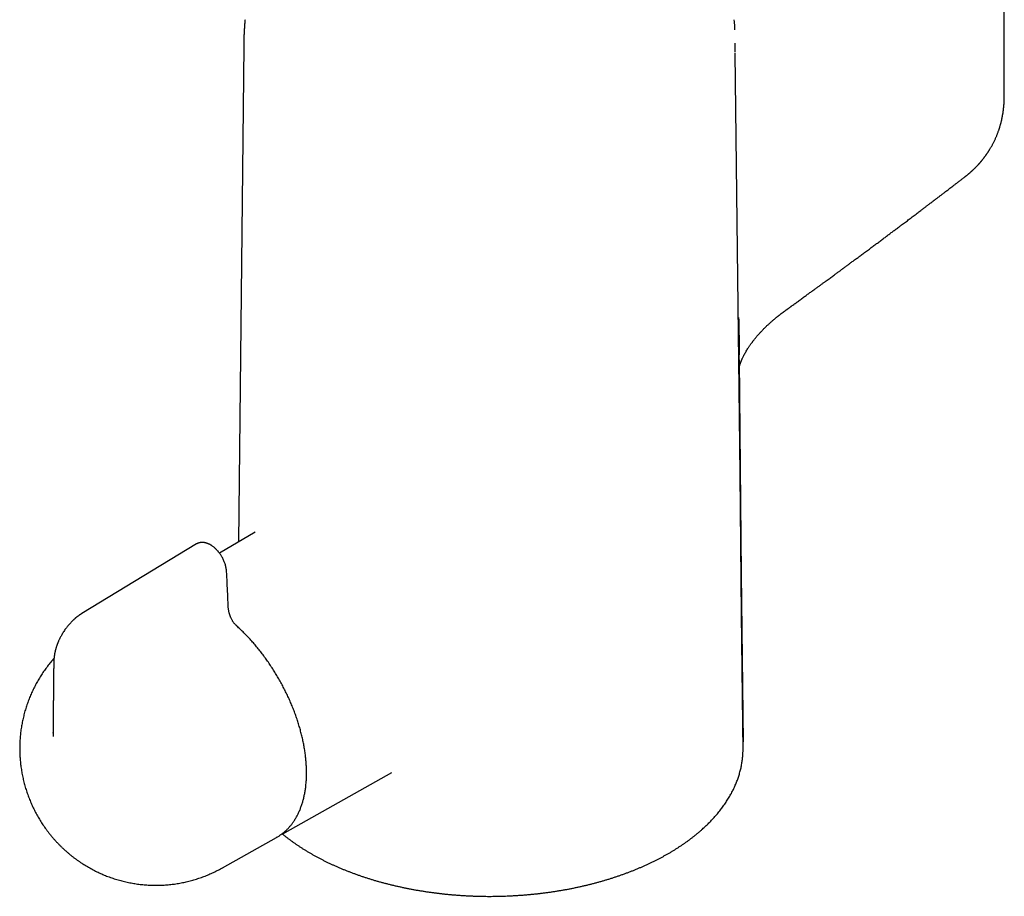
# Model space of a CAD drawing. Header units: millimetres. Extents: x 8 to 823, y 12 to 829.
# Tile 3 of 22: x 690 to 796, y 110 to 205. Entities that reach past the tile are written whole.
import ezdxf

# ---------------------------------------------------------------- set-up
doc = ezdxf.new("R2010")
doc.units = ezdxf.units.MM

msp = doc.modelspace()

# ---------------------------------------------------------------- linework, layer by layer
at = {"color": 7, "linetype": 'Continuous', "lineweight": 30}
for p, q in [((795.84, 196.66), (795.84, 226.78)), ((713.92, 202.04), (713.35, 148.59)), ((772.86, 173.99), (772.89, 174)), ((767.24, 168.19), (767.21, 171.02)), ((767.27, 168.78), (767.27, 168.94)), ((715.15, 149.66), (711.31, 147.39)), ((708.84, 148.38), (696.49, 140.9)), ((708.85, 148.38), (708.84, 148.37)), ((767.71, 126.09), (767.54, 140.77)), ((693.41, 128.01), (693.41, 128.05)), ((767.71, 126.09), (767.7, 126.12)), ((767.7, 126.07), (767.7, 126.11)), ((718.39, 117.3), (729.86, 123.75)), ((711.62, 113.48), (717.47, 116.77)), ((717.47, 116.77), (717.54, 116.81))]:
    msp.add_line(p, q, dxfattribs=at)
at = {"color": 7, "linetype": 'Continuous', "lineweight": 30, "flags": 128}
for points in [[(767.21, 171.02), (767.04, 186.15), (766.87, 201.27)], [(767.55, 140.77), (767.38, 155.9), (767.24, 168.19)], [(767.27, 168.21), (767.51, 145.16), (767.7, 127.05)], [(718.47, 117.34), (718.44, 117.32), (718.31, 117.25)]]:
    msp.add_lwpolyline(points, dxfattribs=at)
at = {"color": 7, "linetype": 'Continuous', "lineweight": 30}
for points, knots in [([(714.06, 204.88), (714.06, 204.83), (714.04, 204.64), (714.01, 204.29), (713.98, 203.85), (713.96, 203.42), (713.94, 202.98), (713.92, 202.54), (713.92, 202.22), (713.92, 202.06), (713.92, 202.04)], [0, 0, 0, 0, 0.051928, 0.206886, 0.361827, 0.516746, 0.671643, 0.826514, 0.981356, 1, 1, 1, 1]), ([(766.79, 204.53), (766.78, 204.63), (766.77, 204.75), (766.76, 204.86), (766.76, 204.88)], [0, 0, 0, 0, 0.8586739, 1, 1, 1, 1]), ([(766.82, 203.8), (766.81, 203.91), (766.81, 204.14), (766.8, 204.37), (766.79, 204.5)], [0, 0, 0, 0, 0.465518, 1, 1, 1, 1]), ([(766.87, 201.37), (766.87, 201.38), (766.87, 201.42), (766.87, 201.48), (766.87, 201.56), (766.87, 201.63), (766.86, 201.69), (766.86, 201.74), (766.86, 201.79), (766.86, 201.85), (766.86, 201.93), (766.85, 202.02), (766.85, 202.12), (766.84, 202.23), (766.84, 202.3), (766.84, 202.34)], [0, 0, 0, 0, 0.030876, 0.124203, 0.206356, 0.277321, 0.337085, 0.385635, 0.428602, 0.49181, 0.570317, 0.664147, 0.773331, 0.897907, 1, 1, 1, 1]), ([(791.6, 187.94), (791.62, 187.96), (791.66, 187.99), (791.71, 188.03), (791.75, 188.07), (791.79, 188.09), (791.82, 188.12), (791.87, 188.15), (791.92, 188.2), (791.97, 188.25), (792.03, 188.29), (792.08, 188.33), (792.12, 188.37), (792.17, 188.41), (792.21, 188.45), (792.26, 188.49), (792.31, 188.54), (792.35, 188.58), (792.4, 188.62), (792.44, 188.66), (792.48, 188.7), (792.52, 188.73), (792.54, 188.75), (792.57, 188.78), (792.6, 188.81), (792.63, 188.84), (792.67, 188.88), (792.72, 188.92), (792.76, 188.97), (792.81, 189.01), (792.85, 189.06), (792.89, 189.1), (792.93, 189.14), (792.97, 189.18), (793.01, 189.23), (793.06, 189.28), (793.1, 189.33), (793.14, 189.37), (793.16, 189.4), (793.2, 189.43), (793.23, 189.47), (793.27, 189.52), (793.3, 189.56), (793.33, 189.59), (793.36, 189.62), (793.38, 189.65), (793.4, 189.67), (793.42, 189.7), (793.45, 189.73), (793.49, 189.78), (793.52, 189.82), (793.55, 189.85), (793.58, 189.89), (793.61, 189.93), (793.64, 189.97), (793.67, 190.01), (793.69, 190.04), (793.72, 190.07), (793.74, 190.11), (793.78, 190.16), (793.82, 190.21), (793.86, 190.26), (793.89, 190.31), (793.92, 190.36), (793.96, 190.4), (793.99, 190.46), (794.03, 190.51), (794.07, 190.56), (794.1, 190.61), (794.13, 190.67), (794.17, 190.72), (794.21, 190.78), (794.24, 190.83), (794.27, 190.88), (794.31, 190.96), (794.37, 191.06), (794.45, 191.19), (794.52, 191.31), (794.59, 191.44), (794.65, 191.56), (794.72, 191.69), (794.79, 191.83), (794.85, 191.97), (794.91, 192.1), (794.97, 192.24), (795.03, 192.37), (795.08, 192.5), (795.13, 192.63), (795.17, 192.75), (795.22, 192.88), (795.26, 192.99), (795.29, 193.08), (795.32, 193.17), (795.35, 193.27), (795.38, 193.37), (795.41, 193.49), (795.44, 193.59), (795.46, 193.67), (795.48, 193.74), (795.5, 193.81), (795.52, 193.89), (795.54, 193.97), (795.56, 194.06), (795.58, 194.14), (795.59, 194.22), (795.61, 194.28), (795.62, 194.34), (795.63, 194.41), (795.65, 194.49), (795.66, 194.57), (795.67, 194.65), (795.69, 194.71), (795.7, 194.77), (795.71, 194.83), (795.71, 194.89), (795.72, 194.96), (795.73, 195.02), (795.74, 195.09), (795.75, 195.14), (795.76, 195.19), (795.76, 195.24), (795.77, 195.29), (795.77, 195.35), (795.78, 195.42), (795.79, 195.48), (795.79, 195.54), (795.8, 195.59), (795.8, 195.64), (795.81, 195.7), (795.81, 195.76), (795.82, 195.83), (795.82, 195.89), (795.82, 195.94), (795.83, 195.99), (795.83, 196.04), (795.83, 196.1), (795.83, 196.16), (795.84, 196.22), (795.84, 196.27), (795.84, 196.32), (795.84, 196.37), (795.84, 196.42), (795.84, 196.47), (795.84, 196.52), (795.84, 196.59), (795.84, 196.64), (795.84, 196.67)], [0, 0, 0, 0, 0.008624, 0.015661, 0.021106, 0.025015, 0.028418, 0.034789, 0.042113, 0.04975, 0.056896, 0.063257, 0.069469, 0.075074, 0.081383, 0.088616, 0.095514, 0.101045, 0.106693, 0.113501, 0.119329, 0.124082, 0.127589, 0.13052, 0.134616, 0.139967, 0.145824, 0.152857, 0.158701, 0.165086, 0.172012, 0.177934, 0.183304, 0.188904, 0.195298, 0.203371, 0.209777, 0.214792, 0.218483, 0.223067, 0.229133, 0.235372, 0.240811, 0.245091, 0.248863, 0.252262, 0.255287, 0.25852, 0.263025, 0.269778, 0.275314, 0.279259, 0.283885, 0.289855, 0.295612, 0.299923, 0.303216, 0.307043, 0.311936, 0.31771, 0.32448, 0.332011, 0.338124, 0.342537, 0.34848, 0.355562, 0.362611, 0.368917, 0.373988, 0.380293, 0.388431, 0.395139, 0.400168, 0.405797, 0.412501, 0.427978, 0.440919, 0.457536, 0.470957, 0.485103, 0.499047, 0.514322, 0.529432, 0.544383, 0.559179, 0.57412, 0.587141, 0.60042, 0.61369, 0.62708, 0.638749, 0.647955, 0.657024, 0.666408, 0.677549, 0.689185, 0.700569, 0.708193, 0.715115, 0.722029, 0.729323, 0.737761, 0.747152, 0.755365, 0.762611, 0.768883, 0.775035, 0.781382, 0.789191, 0.797423, 0.805192, 0.8116, 0.817378, 0.823023, 0.828379, 0.83476, 0.841708, 0.84813, 0.853518, 0.858322, 0.862666, 0.867228, 0.873096, 0.879764, 0.88636, 0.891876, 0.896415, 0.901016, 0.906314, 0.912573, 0.919689, 0.925339, 0.929997, 0.934375, 0.939077, 0.9445, 0.951149, 0.957341, 0.962175, 0.966565, 0.97117, 0.975393, 0.980125, 0.985383, 0.991896, 1, 1, 1, 1]), ([(772.87, 173.98), (772.88, 173.99), (773.01, 174.08), (773.24, 174.25), (773.59, 174.5), (773.95, 174.76), (774.31, 175.03), (774.66, 175.28), (774.99, 175.52), (775.31, 175.75), (775.61, 175.97), (775.89, 176.17), (776.16, 176.37), (776.41, 176.55), (776.64, 176.72), (776.87, 176.89), (777.07, 177.04), (777.27, 177.18), (777.45, 177.32), (777.62, 177.44), (777.77, 177.55), (777.91, 177.65), (778.04, 177.75), (778.14, 177.82), (778.24, 177.89), (778.32, 177.96), (778.41, 178.02), (778.49, 178.08), (778.57, 178.14), (778.67, 178.21), (778.76, 178.28), (778.86, 178.35), (778.96, 178.42), (779.07, 178.5), (779.19, 178.6), (779.33, 178.7), (779.48, 178.81), (779.64, 178.93), (779.82, 179.06), (780, 179.19), (780.17, 179.32), (780.33, 179.44), (780.51, 179.57), (780.76, 179.76), (781.1, 180.01), (781.51, 180.31), (781.9, 180.6), (782.28, 180.88), (782.64, 181.16), (782.99, 181.42), (783.34, 181.68), (783.67, 181.93), (784, 182.17), (784.33, 182.42), (784.7, 182.7), (785.09, 182.99), (785.51, 183.3), (785.86, 183.57), (786.14, 183.78), (786.35, 183.94), (786.55, 184.09), (786.75, 184.24), (786.92, 184.37), (787.07, 184.49), (787.21, 184.59), (787.33, 184.68), (787.44, 184.77), (787.55, 184.85), (787.65, 184.93), (787.74, 185), (787.83, 185.06), (787.92, 185.13), (788, 185.19), (788.09, 185.26), (788.16, 185.32), (788.22, 185.36), (788.27, 185.4), (788.32, 185.43), (788.36, 185.47), (788.42, 185.51), (788.48, 185.56), (788.56, 185.61), (788.64, 185.68), (788.74, 185.75), (788.85, 185.84), (788.97, 185.93), (789.09, 186.02), (789.23, 186.13), (789.37, 186.24), (789.53, 186.36), (789.7, 186.49), (789.89, 186.63), (790.09, 186.79), (790.31, 186.96), (790.55, 187.14), (790.79, 187.32), (791.05, 187.52), (791.32, 187.73), (791.5, 187.87), (791.59, 187.94)], [0, 0, 0, 0, 0.001992, 0.019827, 0.037105, 0.056949, 0.076004, 0.09427, 0.111748, 0.128436, 0.144335, 0.159063, 0.173042, 0.186272, 0.198754, 0.210486, 0.22147, 0.231704, 0.241412, 0.250334, 0.258469, 0.265819, 0.272382, 0.278159, 0.28291, 0.287409, 0.291809, 0.29611, 0.300313, 0.305529, 0.310585, 0.31548, 0.320636, 0.326532, 0.33317, 0.340548, 0.348498, 0.35716, 0.366534, 0.37662, 0.385043, 0.393907, 0.40321, 0.412734, 0.435008, 0.456703, 0.47782, 0.497789, 0.517212, 0.536089, 0.554418, 0.572201, 0.58971, 0.607595, 0.625884, 0.647859, 0.67039, 0.693479, 0.704557, 0.715759, 0.727008, 0.737708, 0.747734, 0.755226, 0.762291, 0.768928, 0.775138, 0.780921, 0.786276, 0.791204, 0.795968, 0.800387, 0.805026, 0.809851, 0.814454, 0.817168, 0.819745, 0.822183, 0.82452, 0.827246, 0.83073, 0.834825, 0.839533, 0.844851, 0.850781, 0.857323, 0.864051, 0.871322, 0.879138, 0.887497, 0.8964, 0.906978, 0.918234, 0.930168, 0.942779, 0.956067, 0.970034, 0.984678, 1, 1, 1, 1]), ([(767.28, 167.37), (767.28, 167.38), (767.29, 167.39), (767.29, 167.41), (767.3, 167.44), (767.31, 167.48), (767.32, 167.52), (767.33, 167.56), (767.34, 167.6), (767.35, 167.63), (767.36, 167.66), (767.37, 167.69), (767.38, 167.73), (767.4, 167.78), (767.42, 167.83), (767.44, 167.89), (767.46, 167.95), (767.48, 168.01), (767.51, 168.08), (767.54, 168.15), (767.57, 168.23), (767.61, 168.31), (767.65, 168.42), (767.71, 168.55), (767.8, 168.71), (767.89, 168.88), (767.99, 169.07), (768.1, 169.26), (768.21, 169.42), (768.29, 169.56), (768.37, 169.67), (768.44, 169.78), (768.52, 169.89), (768.59, 169.99), (768.65, 170.07), (768.7, 170.14), (768.75, 170.2), (768.78, 170.25), (768.82, 170.3), (768.87, 170.36), (768.93, 170.44), (769, 170.53), (769.07, 170.62), (769.16, 170.72), (769.26, 170.83), (769.36, 170.95), (769.46, 171.06), (769.56, 171.17), (769.66, 171.28), (769.76, 171.38), (769.86, 171.49), (769.95, 171.59), (770.06, 171.69), (770.16, 171.8), (770.28, 171.91), (770.39, 172.01), (770.49, 172.1), (770.58, 172.18), (770.66, 172.25), (770.74, 172.33), (770.84, 172.41), (770.93, 172.49), (771.03, 172.57), (771.12, 172.65), (771.2, 172.72), (771.28, 172.78), (771.35, 172.84), (771.42, 172.89), (771.49, 172.95), (771.56, 173), (771.63, 173.05), (771.7, 173.11), (771.77, 173.17), (771.85, 173.23), (771.92, 173.28), (771.99, 173.33), (772.05, 173.37), (772.11, 173.42), (772.17, 173.46), (772.23, 173.51), (772.29, 173.55), (772.35, 173.6), (772.4, 173.64), (772.46, 173.67), (772.51, 173.71), (772.57, 173.75), (772.62, 173.79), (772.67, 173.83), (772.71, 173.86), (772.76, 173.89), (772.8, 173.92), (772.85, 173.96), (772.88, 173.98), (772.9, 174)], [0, 0, 0, 0, 0.002466, 0.007031, 0.012214, 0.018357, 0.025575, 0.033104, 0.038879, 0.042958, 0.046519, 0.050387, 0.056027, 0.062686, 0.070205, 0.078079, 0.086288, 0.094198, 0.10084, 0.110308, 0.119829, 0.129666, 0.140166, 0.157405, 0.176552, 0.197647, 0.220107, 0.243557, 0.268028, 0.281371, 0.295012, 0.308954, 0.323177, 0.336379, 0.347614, 0.357107, 0.364834, 0.370777, 0.375759, 0.383907, 0.39552, 0.407602, 0.419842, 0.432101, 0.45026, 0.466974, 0.482649, 0.497454, 0.513208, 0.529352, 0.545016, 0.559237, 0.574233, 0.591255, 0.608676, 0.625844, 0.641791, 0.653074, 0.664155, 0.676509, 0.69051, 0.70478, 0.718998, 0.732236, 0.744392, 0.75535, 0.765635, 0.776363, 0.785023, 0.794761, 0.80555, 0.815438, 0.827198, 0.83792, 0.848907, 0.858386, 0.868118, 0.876177, 0.884999, 0.895346, 0.904108, 0.913727, 0.922602, 0.928438, 0.937752, 0.94757, 0.954993, 0.961659, 0.969495, 0.976795, 0.983373, 0.990976, 1, 1, 1, 1]), ([(767.21, 171.46), (767.21, 171.55), (767.22, 171.83), (767.23, 172.2), (767.23, 172.52), (767.23, 172.66), (767.23, 172.72), (767.23, 172.75), (767.23, 172.77)], [0, 0, 0, 0, 0.19528, 0.645919, 0.844204, 0.93145, 0.969838, 1, 1, 1, 1]), ([(767.23, 172.77), (767.25, 172), (767.28, 170.86), (767.27, 169.55), (767.27, 168.97), (767.27, 168.78)], [0, 0, 0, 0, 0.572247, 0.85593, 1, 1, 1, 1]), ([(767.27, 168.2), (767.27, 168.32), (767.27, 168.52), (767.27, 168.71), (767.27, 168.78)], [0, 0, 0, 0, 0.634425, 1, 1, 1, 1]), ([(767.27, 168.21), (767.27, 168.21), (767.27, 168.2), (767.27, 168.2), (767.27, 168.2)], [0, 0, 0, 0, 0.933423, 1, 1, 1, 1]), ([(712.07, 145.43), (712.07, 145.49), (712.06, 145.61), (712.03, 145.79), (711.99, 145.97), (711.95, 146.14), (711.89, 146.31), (711.83, 146.48), (711.75, 146.65), (711.67, 146.83), (711.58, 146.99), (711.49, 147.14), (711.39, 147.29), (711.28, 147.44), (711.16, 147.59), (711.04, 147.72), (710.93, 147.84), (710.82, 147.94), (710.71, 148.03), (710.61, 148.11), (710.51, 148.18), (710.44, 148.23), (710.37, 148.27), (710.32, 148.3), (710.28, 148.32), (710.26, 148.33), (710.23, 148.35), (710.19, 148.37), (710.14, 148.39), (710.09, 148.41), (710.02, 148.44), (709.95, 148.46), (709.89, 148.48), (709.82, 148.5), (709.76, 148.51), (709.71, 148.52), (709.65, 148.53), (709.59, 148.54), (709.53, 148.54), (709.46, 148.55), (709.38, 148.55), (709.32, 148.54), (709.26, 148.53), (709.22, 148.52), (709.17, 148.51), (709.11, 148.5), (709.05, 148.48), (708.99, 148.46), (708.91, 148.42), (708.87, 148.4), (708.84, 148.38)], [0, 0, 0, 0, 0.036703, 0.072171, 0.106462, 0.13962, 0.171676, 0.202656, 0.238439, 0.272742, 0.305601, 0.337037, 0.367001, 0.402435, 0.43602, 0.46792, 0.498149, 0.526713, 0.553617, 0.578864, 0.602455, 0.620553, 0.63633, 0.649727, 0.656488, 0.662408, 0.667941, 0.676055, 0.687556, 0.701829, 0.716782, 0.732179, 0.748026, 0.763252, 0.776454, 0.789148, 0.801673, 0.814856, 0.829718, 0.846556, 0.864748, 0.880861, 0.892822, 0.903289, 0.915249, 0.929198, 0.945112, 0.962336, 0.980632, 1, 1, 1, 1]), ([(712.24, 141.76), (712.23, 142.17), (712.2, 142.98), (712.14, 144.2), (712.1, 145.02), (712.07, 145.43)], [0, 0, 0, 0, 0.333314, 0.666637, 1, 1, 1, 1]), ([(713.15, 139.57), (713.11, 139.6), (713.04, 139.67), (712.95, 139.77), (712.87, 139.87), (712.8, 139.98), (712.73, 140.08), (712.67, 140.19), (712.6, 140.32), (712.54, 140.45), (712.49, 140.56), (712.45, 140.67), (712.42, 140.77), (712.39, 140.88), (712.35, 141.01), (712.32, 141.14), (712.29, 141.29), (712.27, 141.44), (712.25, 141.6), (712.25, 141.71), (712.24, 141.76)], [0, 0, 0, 0, 0.059344, 0.114786, 0.166905, 0.216094, 0.262598, 0.306551, 0.367781, 0.423349, 0.473092, 0.516803, 0.558464, 0.605607, 0.658453, 0.71703, 0.781307, 0.851164, 0.926374, 1, 1, 1, 1]), ([(696.49, 140.9), (696.46, 140.88), (696.41, 140.85), (696.35, 140.8), (696.3, 140.77), (696.27, 140.76), (696.25, 140.74), (696.23, 140.72), (696.21, 140.71), (696.17, 140.68), (696.12, 140.64), (696.05, 140.59), (695.98, 140.54), (695.92, 140.49), (695.85, 140.44), (695.8, 140.4), (695.76, 140.36), (695.71, 140.32), (695.66, 140.27), (695.62, 140.23), (695.57, 140.19), (695.52, 140.14), (695.47, 140.09), (695.4, 140.02), (695.32, 139.94), (695.23, 139.84), (695.11, 139.71), (694.99, 139.57), (694.88, 139.43), (694.77, 139.29), (694.66, 139.14), (694.55, 138.97), (694.43, 138.78), (694.33, 138.61), (694.24, 138.45), (694.16, 138.3), (694.09, 138.16), (694.03, 138.04), (693.99, 137.95), (693.96, 137.87), (693.93, 137.81), (693.91, 137.76), (693.9, 137.73), (693.89, 137.7), (693.87, 137.65), (693.84, 137.59), (693.81, 137.51), (693.78, 137.42), (693.75, 137.32), (693.72, 137.24), (693.7, 137.16), (693.68, 137.09), (693.66, 137.01), (693.64, 136.94), (693.62, 136.85), (693.6, 136.77), (693.58, 136.71), (693.57, 136.66), (693.56, 136.61), (693.55, 136.56), (693.54, 136.49), (693.53, 136.42), (693.52, 136.34), (693.51, 136.28), (693.5, 136.23), (693.5, 136.18), (693.49, 136.12), (693.49, 136.06), (693.48, 136), (693.47, 135.92), (693.47, 135.83), (693.47, 135.76), (693.47, 135.72)], [0, 0, 0, 0, 0.017201, 0.030746, 0.038366, 0.044065, 0.048097, 0.052217, 0.056761, 0.06173, 0.075102, 0.089712, 0.10321, 0.117136, 0.130753, 0.141695, 0.149722, 0.158992, 0.170937, 0.181972, 0.191129, 0.200242, 0.213715, 0.230126, 0.24749, 0.264293, 0.296834, 0.327216, 0.355546, 0.38265, 0.409459, 0.444129, 0.47832, 0.512208, 0.537517, 0.564239, 0.592401, 0.609685, 0.626801, 0.641114, 0.652354, 0.658133, 0.662548, 0.667886, 0.675931, 0.686694, 0.700194, 0.717563, 0.733208, 0.747057, 0.759097, 0.772125, 0.784646, 0.797559, 0.811277, 0.826558, 0.836206, 0.844333, 0.851273, 0.860017, 0.871275, 0.884879, 0.897434, 0.907687, 0.91587, 0.924129, 0.932958, 0.942346, 0.954104, 0.966673, 0.981694, 1, 1, 1, 1]), ([(717.55, 116.82), (717.57, 116.83), (717.64, 116.87), (717.76, 116.95), (717.9, 117.04), (718.03, 117.14), (718.17, 117.24), (718.3, 117.35), (718.42, 117.46), (718.55, 117.58), (718.67, 117.7), (718.79, 117.83), (718.9, 117.96), (719.02, 118.09), (719.13, 118.23), (719.23, 118.37), (719.33, 118.52), (719.43, 118.67), (719.53, 118.83), (719.62, 118.99), (719.71, 119.15), (719.79, 119.32), (719.87, 119.49), (719.95, 119.67), (720.02, 119.85), (720.09, 120.03), (720.16, 120.21), (720.22, 120.4), (720.28, 120.6), (720.33, 120.79), (720.38, 120.99), (720.43, 121.2), (720.47, 121.4), (720.51, 121.61), (720.55, 121.82), (720.58, 122.04), (720.61, 122.26), (720.63, 122.48), (720.65, 122.7), (720.67, 122.92), (720.68, 123.15), (720.69, 123.38), (720.69, 123.61), (720.69, 123.85), (720.68, 124.09), (720.68, 124.32), (720.66, 124.56), (720.65, 124.81), (720.63, 125.05), (720.6, 125.3), (720.58, 125.54), (720.54, 125.79), (720.51, 126.04), (720.47, 126.29), (720.43, 126.55), (720.38, 126.8), (720.33, 127.05), (720.28, 127.31), (720.22, 127.57), (720.16, 127.82), (720.09, 128.08), (720.02, 128.34), (719.95, 128.6), (719.87, 128.86), (719.79, 129.11), (719.71, 129.37), (719.62, 129.63), (719.53, 129.89), (719.44, 130.15), (719.34, 130.41), (719.24, 130.67), (719.13, 130.93), (719.03, 131.18), (718.92, 131.44), (718.8, 131.7), (718.68, 131.95), (718.56, 132.21), (718.44, 132.46), (718.31, 132.71), (718.19, 132.96), (718.05, 133.21), (717.92, 133.46), (717.78, 133.71), (717.64, 133.96), (717.5, 134.2), (717.35, 134.44), (717.2, 134.68), (717.05, 134.92), (716.89, 135.16), (716.74, 135.4), (716.58, 135.63), (716.42, 135.86), (716.25, 136.09), (716.09, 136.31), (715.92, 136.54), (715.75, 136.76), (715.58, 136.98), (715.4, 137.19), (715.23, 137.4), (715.05, 137.61), (714.87, 137.82), (714.69, 138.02), (714.51, 138.23), (714.32, 138.42), (714.13, 138.62), (713.95, 138.81), (713.76, 139), (713.57, 139.18), (713.38, 139.36), (713.23, 139.49), (713.16, 139.56), (713.15, 139.57)], [0, 0, 0, 0, 0.004262, 0.0133414, 0.0224214, 0.0315035, 0.0405893, 0.0496803, 0.0587777, 0.0678829, 0.076997, 0.086121, 0.0952557, 0.1044019, 0.11356, 0.1227304, 0.1319133, 0.1411088, 0.1503168, 0.159537, 0.1687692, 0.1780129, 0.1872675, 0.1965326, 0.2058074, 0.2150912, 0.2243835, 0.2336834, 0.2429902, 0.2523033, 0.261622, 0.2709456, 0.2802734, 0.2896049, 0.2989395, 0.3082768, 0.3176161, 0.3269572, 0.3362995, 0.3456427, 0.3549865, 0.3643307, 0.3736748, 0.3830186, 0.392362, 0.4017048, 0.4110469, 0.4203881, 0.4297283, 0.4390674, 0.4484055, 0.4577423, 0.467078, 0.4764124, 0.4857456, 0.4950776, 0.5044083, 0.5137377, 0.5230659, 0.532393, 0.5417188, 0.5510435, 0.5603671, 0.5696896, 0.579011, 0.5883315, 0.597651, 0.6069696, 0.6162874, 0.6256043, 0.6349205, 0.644236, 0.6535508, 0.6628651, 0.6721788, 0.681492, 0.6908047, 0.7001171, 0.7094292, 0.718741, 0.7280525, 0.7373639, 0.7466752, 0.7559864, 0.7652976, 0.7746089, 0.7839203, 0.7932318, 0.8025435, 0.8118555, 0.8211678, 0.8304805, 0.8397936, 0.8491072, 0.8584213, 0.867736, 0.8770513, 0.8863674, 0.8956842, 0.9050018, 0.9143203, 0.9236396, 0.9329599, 0.9422813, 0.9516037, 0.9609272, 0.9702518, 0.9795776, 0.9889046, 0.9982329, 1, 1, 1, 1]), ([(693.48, 136.04), (693.46, 136.01), (693.37, 135.92), (693.22, 135.74), (693.04, 135.53), (692.87, 135.31), (692.7, 135.09), (692.54, 134.86), (692.37, 134.64), (692.22, 134.4), (692.07, 134.17), (691.92, 133.93), (691.78, 133.7), (691.64, 133.45), (691.51, 133.21), (691.38, 132.96), (691.25, 132.71), (691.14, 132.46), (691.02, 132.21), (690.91, 131.95), (690.81, 131.7), (690.71, 131.44), (690.62, 131.18), (690.53, 130.91), (690.44, 130.65), (690.36, 130.39), (690.29, 130.12), (690.22, 129.85), (690.16, 129.58), (690.1, 129.31), (690.04, 129.04), (689.99, 128.77), (689.95, 128.49), (689.91, 128.22), (689.88, 127.95), (689.85, 127.67), (689.83, 127.39), (689.81, 127.12), (689.8, 126.84), (689.79, 126.57), (689.79, 126.29), (689.8, 126.01), (689.8, 125.74), (689.82, 125.46), (689.84, 125.18), (689.86, 124.91), (689.89, 124.63), (689.93, 124.36), (689.97, 124.08), (690.01, 123.81), (690.06, 123.53), (690.12, 123.26), (690.18, 122.99), (690.24, 122.72), (690.31, 122.45), (690.39, 122.18), (690.47, 121.92), (690.56, 121.65), (690.65, 121.38), (690.75, 121.12), (690.85, 120.86), (690.96, 120.6), (691.07, 120.34), (691.18, 120.09), (691.31, 119.83), (691.43, 119.58), (691.57, 119.33), (691.7, 119.08), (691.85, 118.84), (691.99, 118.59), (692.14, 118.35), (692.3, 118.11), (692.46, 117.88), (692.63, 117.65), (692.8, 117.42), (692.97, 117.19), (693.15, 116.97), (693.34, 116.75), (693.53, 116.53), (693.72, 116.32), (693.92, 116.11), (694.12, 115.9), (694.33, 115.7), (694.54, 115.5), (694.75, 115.31), (694.97, 115.12), (695.19, 114.93), (695.41, 114.75), (695.64, 114.57), (695.87, 114.4), (696.11, 114.23), (696.35, 114.07), (696.59, 113.91), (696.84, 113.76), (697.08, 113.61), (697.34, 113.47), (697.59, 113.33), (697.84, 113.19), (698.1, 113.07), (698.36, 112.94), (698.63, 112.82), (698.89, 112.71), (699.16, 112.6), (699.43, 112.5), (699.7, 112.4), (699.98, 112.31), (700.25, 112.23), (700.53, 112.15), (700.81, 112.07), (701.08, 112), (701.36, 111.94), (701.65, 111.88), (701.93, 111.83), (702.21, 111.78), (702.5, 111.74), (702.78, 111.7), (703.07, 111.67), (703.35, 111.65), (703.64, 111.63), (703.92, 111.61), (704.21, 111.61), (704.49, 111.6), (704.78, 111.61), (705.06, 111.62), (705.35, 111.63), (705.63, 111.65), (705.92, 111.68), (706.2, 111.71), (706.48, 111.74), (706.76, 111.78), (707.05, 111.83), (707.32, 111.89), (707.6, 111.94), (707.88, 112.01), (708.15, 112.08), (708.43, 112.15), (708.7, 112.23), (708.97, 112.32), (709.24, 112.41), (709.51, 112.5), (709.77, 112.6), (710.03, 112.71), (710.29, 112.82), (710.55, 112.93), (710.81, 113.05), (711.06, 113.18), (711.31, 113.31), (711.5, 113.41), (711.6, 113.47), (711.62, 113.48)], [0, 0, 0, 0, 0.002923, 0.009707, 0.016488, 0.023265, 0.03004, 0.036812, 0.043581, 0.050347, 0.05711, 0.063871, 0.070628, 0.077383, 0.084135, 0.090884, 0.097631, 0.104376, 0.111117, 0.117857, 0.124594, 0.131328, 0.138061, 0.144791, 0.15152, 0.158246, 0.164971, 0.171694, 0.178416, 0.185136, 0.191855, 0.198573, 0.205289, 0.212006, 0.218721, 0.225436, 0.232152, 0.238867, 0.245583, 0.252299, 0.259016, 0.265735, 0.272454, 0.279176, 0.2859, 0.292627, 0.299357, 0.306089, 0.312826, 0.319567, 0.326312, 0.333062, 0.339818, 0.346579, 0.353347, 0.360121, 0.366902, 0.373691, 0.380488, 0.387293, 0.394107, 0.400929, 0.407761, 0.414602, 0.421453, 0.428313, 0.435184, 0.442064, 0.448954, 0.455855, 0.462765, 0.469684, 0.476613, 0.483551, 0.490498, 0.497453, 0.504416, 0.511387, 0.518365, 0.525349, 0.53234, 0.539336, 0.546337, 0.553343, 0.560352, 0.567365, 0.57438, 0.581398, 0.588418, 0.595439, 0.602461, 0.609483, 0.616506, 0.623528, 0.63055, 0.63757, 0.644589, 0.651607, 0.658623, 0.665637, 0.672649, 0.679658, 0.686664, 0.693668, 0.700669, 0.707666, 0.714661, 0.721652, 0.72864, 0.735624, 0.742605, 0.749583, 0.756556, 0.763526, 0.770493, 0.777456, 0.784415, 0.79137, 0.798321, 0.805269, 0.812213, 0.819153, 0.826089, 0.833021, 0.83995, 0.846875, 0.853796, 0.860713, 0.867627, 0.874537, 0.881443, 0.888346, 0.895244, 0.90214, 0.909031, 0.915919, 0.922803, 0.929684, 0.93656, 0.943434, 0.950304, 0.95717, 0.964033, 0.970892, 0.977748, 0.9846, 0.991449, 0.998294, 1, 1, 1, 1]), ([(693.47, 135.72), (693.46, 135.58), (693.46, 135.3), (693.45, 134.89), (693.45, 134.5), (693.44, 134.12), (693.44, 133.77), (693.43, 133.43), (693.43, 133.11), (693.42, 132.81), (693.42, 132.53), (693.42, 132.26), (693.42, 132.01), (693.42, 131.77), (693.42, 131.56), (693.41, 131.36), (693.41, 131.18), (693.41, 131.02), (693.41, 130.88), (693.41, 130.77), (693.41, 130.68), (693.41, 130.61), (693.41, 130.54), (693.41, 130.49), (693.41, 130.45), (693.41, 130.4), (693.41, 130.34), (693.41, 130.27), (693.41, 130.18), (693.41, 130.08), (693.41, 129.97), (693.41, 129.84), (693.41, 129.68), (693.41, 129.5), (693.41, 129.31), (693.41, 129.1), (693.41, 128.87), (693.41, 128.62), (693.41, 128.37), (693.41, 128.18), (693.41, 128.07), (693.41, 128.05)], [0, 0, 0, 0, 0.056633, 0.110883, 0.162748, 0.212227, 0.259317, 0.30324, 0.344855, 0.384163, 0.421162, 0.45646, 0.489363, 0.51987, 0.54798, 0.573694, 0.596615, 0.617225, 0.635521, 0.651505, 0.662074, 0.671315, 0.67923, 0.685816, 0.691083, 0.696801, 0.70432, 0.71364, 0.724761, 0.737683, 0.752407, 0.768933, 0.789579, 0.812486, 0.837651, 0.865076, 0.89476, 0.926703, 0.958889, 0.993083, 1, 1, 1, 1]), ([(693.41, 128.02), (693.41, 128.01), (693.41, 127.98), (693.41, 127.95), (693.41, 127.93), (693.41, 127.91), (693.41, 127.88), (693.41, 127.85), (693.41, 127.82), (693.41, 127.79), (693.41, 127.75), (693.41, 127.72), (693.41, 127.7), (693.41, 127.69), (693.41, 127.67), (693.41, 127.66), (693.41, 127.65), (693.41, 127.65), (693.41, 127.64), (693.41, 127.63), (693.41, 127.62), (693.41, 127.62), (693.41, 127.62), (693.41, 127.62), (693.41, 127.62)], [0, 0, 0, 0, 0.051899, 0.087744, 0.114049, 0.142495, 0.173291, 0.227938, 0.269806, 0.322029, 0.390125, 0.44471, 0.497447, 0.55516, 0.600258, 0.656949, 0.723905, 0.7712, 0.820256, 0.873952, 0.921958, 0.960612, 0.999229, 1, 1, 1, 1]), ([(718.09, 117.14), (718.1, 117.13), (718.18, 117.06), (718.34, 116.93), (718.57, 116.75), (718.81, 116.57), (719.04, 116.4), (719.29, 116.22), (719.53, 116.05), (719.78, 115.88), (720.04, 115.71), (720.3, 115.54), (720.56, 115.38), (720.83, 115.22), (721.1, 115.06), (721.38, 114.9), (721.66, 114.74), (721.94, 114.59), (722.23, 114.44), (722.52, 114.29), (722.81, 114.15), (723.11, 114), (723.41, 113.86), (723.71, 113.72), (724.02, 113.59), (724.33, 113.45), (724.64, 113.32), (724.96, 113.2), (725.28, 113.07), (725.6, 112.95), (725.93, 112.83), (726.26, 112.71), (726.59, 112.59), (726.92, 112.48), (727.26, 112.37), (727.6, 112.27), (727.94, 112.16), (728.28, 112.06), (728.63, 111.96), (728.98, 111.87), (729.33, 111.78), (729.69, 111.69), (730.04, 111.6), (730.4, 111.52), (730.76, 111.44), (731.12, 111.36), (731.48, 111.28), (731.85, 111.21), (732.22, 111.14), (732.59, 111.08), (732.96, 111.02), (733.33, 110.96), (733.7, 110.9), (734.08, 110.85), (734.45, 110.8), (734.83, 110.75), (735.21, 110.7), (735.59, 110.66), (735.97, 110.63), (736.35, 110.59), (736.73, 110.56), (737.11, 110.53), (737.49, 110.5), (737.88, 110.48), (738.26, 110.46), (738.65, 110.45), (739.03, 110.43), (739.42, 110.42), (739.8, 110.42), (740.19, 110.41), (740.57, 110.41), (740.96, 110.42), (741.34, 110.42), (741.73, 110.43), (742.12, 110.45), (742.5, 110.46), (742.88, 110.48), (743.27, 110.5), (743.65, 110.53), (744.03, 110.55), (744.42, 110.59), (744.8, 110.62), (745.18, 110.66), (745.56, 110.7), (745.93, 110.74), (746.31, 110.79), (746.69, 110.84), (747.06, 110.89), (747.44, 110.95), (747.81, 111.01), (748.18, 111.07), (748.55, 111.13), (748.91, 111.2), (749.28, 111.27), (749.64, 111.35), (750.01, 111.43), (750.37, 111.51), (750.72, 111.59), (751.08, 111.67), (751.43, 111.76), (751.79, 111.86), (752.14, 111.95), (752.48, 112.05), (752.83, 112.15), (753.17, 112.25), (753.51, 112.36), (753.85, 112.47), (754.18, 112.58), (754.51, 112.69), (754.84, 112.81), (755.17, 112.93), (755.49, 113.05), (755.81, 113.18), (756.13, 113.3), (756.44, 113.44), (756.76, 113.57), (757.06, 113.7), (757.37, 113.84), (757.67, 113.98), (757.97, 114.13), (758.26, 114.27), (758.55, 114.42), (758.84, 114.57), (759.12, 114.72), (759.4, 114.88), (759.68, 115.03), (759.95, 115.19), (760.22, 115.36), (760.48, 115.52), (760.74, 115.69), (761, 115.85), (761.25, 116.03), (761.5, 116.2), (761.74, 116.37), (761.98, 116.55), (762.21, 116.73), (762.44, 116.91), (762.67, 117.09), (762.89, 117.28), (763.11, 117.46), (763.32, 117.65), (763.53, 117.84), (763.73, 118.03), (763.93, 118.22), (764.13, 118.42), (764.32, 118.62), (764.5, 118.81), (764.68, 119.01), (764.85, 119.21), (765.02, 119.42), (765.19, 119.62), (765.35, 119.83), (765.5, 120.03), (765.65, 120.24), (765.8, 120.45), (765.94, 120.66), (766.07, 120.87), (766.2, 121.08), (766.33, 121.3), (766.45, 121.51), (766.56, 121.73), (766.67, 121.94), (766.77, 122.16), (766.87, 122.38), (766.96, 122.6), (767.05, 122.82), (767.13, 123.04), (767.21, 123.26), (767.28, 123.48), (767.34, 123.7), (767.4, 123.93), (767.46, 124.15), (767.51, 124.37), (767.55, 124.6), (767.59, 124.82), (767.62, 125.04), (767.65, 125.27), (767.67, 125.49), (767.69, 125.72), (767.7, 125.91), (767.7, 126.03), (767.71, 126.08)], [0, 0, 0, 0, 0.000697, 0.006332, 0.011968, 0.017604, 0.02324, 0.028876, 0.034513, 0.040149, 0.045786, 0.051423, 0.05706, 0.062697, 0.068334, 0.07397, 0.079607, 0.085243, 0.09088, 0.096516, 0.102152, 0.107788, 0.113423, 0.119059, 0.124694, 0.130329, 0.135964, 0.141599, 0.147233, 0.152867, 0.158501, 0.164135, 0.169768, 0.175401, 0.181034, 0.186667, 0.1923, 0.197932, 0.203564, 0.209196, 0.214828, 0.220459, 0.22609, 0.231722, 0.237352, 0.242983, 0.248614, 0.254244, 0.259875, 0.265505, 0.271135, 0.276764, 0.282394, 0.288024, 0.293653, 0.299283, 0.304912, 0.310541, 0.31617, 0.321799, 0.327428, 0.333057, 0.338685, 0.344314, 0.349943, 0.355571, 0.3612, 0.366828, 0.372457, 0.378085, 0.383714, 0.389343, 0.394971, 0.4006, 0.406228, 0.411857, 0.417485, 0.423114, 0.428743, 0.434371, 0.44, 0.445629, 0.451258, 0.456887, 0.462516, 0.468146, 0.473775, 0.479405, 0.485034, 0.490664, 0.496294, 0.501924, 0.507554, 0.513184, 0.518815, 0.524445, 0.530076, 0.535707, 0.541338, 0.54697, 0.552601, 0.558233, 0.563865, 0.569497, 0.57513, 0.580762, 0.586395, 0.592028, 0.597662, 0.603295, 0.608929, 0.614563, 0.620198, 0.625832, 0.631467, 0.637102, 0.642737, 0.648373, 0.654008, 0.659644, 0.665281, 0.670917, 0.676553, 0.68219, 0.687827, 0.693464, 0.699101, 0.704739, 0.710376, 0.716014, 0.721651, 0.727289, 0.732926, 0.738564, 0.744201, 0.749838, 0.755475, 0.761112, 0.766748, 0.772384, 0.77802, 0.783655, 0.78929, 0.794923, 0.800557, 0.806189, 0.81182, 0.817451, 0.82308, 0.828708, 0.834335, 0.83996, 0.845584, 0.851206, 0.856827, 0.862446, 0.868063, 0.873678, 0.87929, 0.884901, 0.890509, 0.896116, 0.901719, 0.907321, 0.91292, 0.918516, 0.92411, 0.929702, 0.935291, 0.940878, 0.946462, 0.952045, 0.957625, 0.963204, 0.96878, 0.974355, 0.979929, 0.985501, 0.991073, 0.996643, 1, 1, 1, 1]), ([(717.93, 117.07), (717.98, 117.09), (718.08, 117.13), (718.21, 117.2), (718.28, 117.24), (718.31, 117.25)], [0, 0, 0, 0, 0.37338, 0.774256, 1, 1, 1, 1])]:
    msp.add_open_spline(points, degree=3, knots=knots, dxfattribs=at)

doc.saveas('drawing.dxf')
